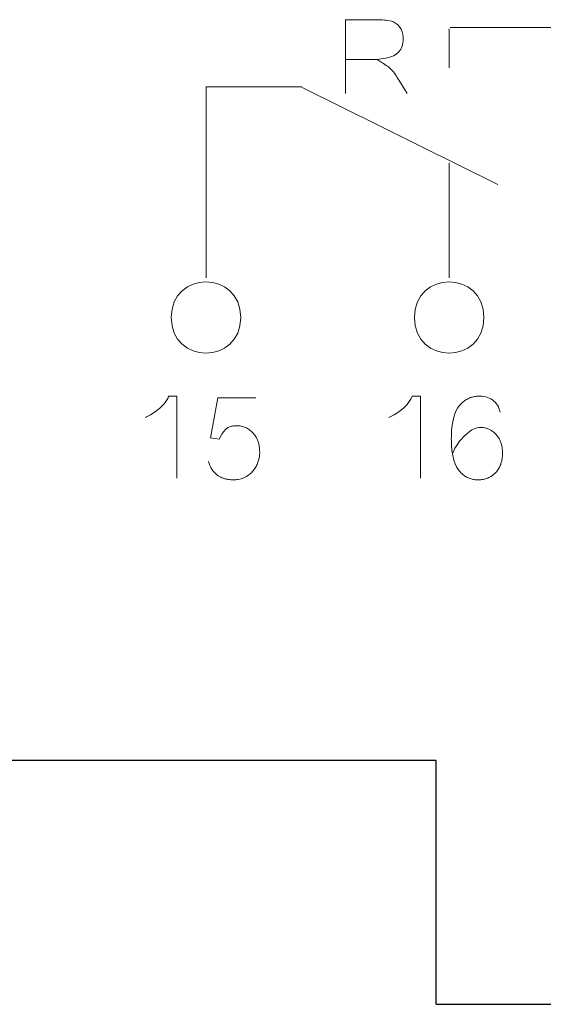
# Model space of a CAD drawing. Header units: millimetres. Extents: x 5 to 192, y 6 to 95.
# Tile 27 of 59: x 61 to 69, y 21 to 37. Entities that reach past the tile are written whole.
import ezdxf

# ---------------------------------------------------------------- set-up
doc = ezdxf.new("R2010")
doc.units = ezdxf.units.MM
doc.header["$MEASUREMENT"] = 0
doc.layers.add('Vrstva 1', color=7, linetype='Continuous')

msp = doc.modelspace()

# ---------------------------------------------------------------- linework, layer by layer
at = {"layer": 'Vrstva 1', "color": 250, "lineweight": 5}
for points, knots in [([(65.859, 35.8), (65.859, 35.8), (65.859, 36.995), (65.859, 36.995), (65.859, 36.995), (65.859, 36.995), (66.371, 36.994), (66.371, 36.994), (66.371, 36.994), (66.448, 36.993), (66.528, 36.99), (66.603, 36.97), (66.603, 36.97), (66.63, 36.961), (66.653, 36.95), (66.677, 36.935), (66.677, 36.935), (66.677, 36.935), (66.707, 36.909), (66.707, 36.909), (66.707, 36.909), (66.707, 36.909), (66.734, 36.877), (66.734, 36.877), (66.734, 36.877), (66.734, 36.877), (66.757, 36.84), (66.757, 36.84), (66.757, 36.84), (66.757, 36.84), (66.775, 36.799), (66.775, 36.799), (66.775, 36.799), (66.775, 36.799), (66.787, 36.755), (66.787, 36.755), (66.787, 36.755), (66.787, 36.755), (66.793, 36.707), (66.793, 36.707), (66.793, 36.707), (66.793, 36.707), (66.793, 36.651), (66.793, 36.651), (66.793, 36.651), (66.793, 36.651), (66.789, 36.621), (66.789, 36.621), (66.789, 36.621), (66.789, 36.621), (66.783, 36.592), (66.783, 36.592), (66.783, 36.592), (66.783, 36.592), (66.776, 36.566), (66.776, 36.566), (66.776, 36.566), (66.776, 36.566), (66.766, 36.541), (66.766, 36.541), (66.766, 36.541), (66.766, 36.541), (66.754, 36.518), (66.754, 36.518), (66.754, 36.518), (66.754, 36.518), (66.739, 36.496), (66.739, 36.496), (66.739, 36.496), (66.739, 36.496), (66.723, 36.475), (66.723, 36.475), (66.723, 36.475), (66.723, 36.475), (66.705, 36.457), (66.705, 36.457), (66.705, 36.457), (66.705, 36.457), (66.684, 36.44), (66.684, 36.44), (66.684, 36.44), (66.684, 36.44), (66.66, 36.424), (66.66, 36.424), (66.66, 36.424), (66.66, 36.424), (66.635, 36.41), (66.635, 36.41), (66.635, 36.41), (66.635, 36.41), (66.606, 36.398), (66.606, 36.398), (66.606, 36.398), (66.606, 36.398), (66.574, 36.387), (66.574, 36.387), (66.574, 36.387), (66.574, 36.387), (66.54, 36.379), (66.54, 36.379), (66.54, 36.379), (66.54, 36.379), (66.369, 36.348), (66.369, 36.348), (66.369, 36.348), (66.426, 36.313), (66.484, 36.28), (66.539, 36.241), (66.539, 36.241), (66.559, 36.225), (66.579, 36.209), (66.598, 36.19), (66.598, 36.19), (66.648, 36.137), (66.688, 36.073), (66.727, 36.01), (66.727, 36.01), (66.727, 36.01), (66.856, 35.8), (66.856, 35.8)], [0, 0, 0, 0, 0.033333, 0.033333, 0.033333, 0.033333, 0.066667, 0.066667, 0.066667, 0.066667, 0.1, 0.1, 0.1, 0.1, 0.133333, 0.133333, 0.133333, 0.133333, 0.166667, 0.166667, 0.166667, 0.166667, 0.2, 0.2, 0.2, 0.2, 0.233333, 0.233333, 0.233333, 0.233333, 0.266667, 0.266667, 0.266667, 0.266667, 0.3, 0.3, 0.3, 0.3, 0.333333, 0.333333, 0.333333, 0.333333, 0.366667, 0.366667, 0.366667, 0.366667, 0.4, 0.4, 0.4, 0.4, 0.433333, 0.433333, 0.433333, 0.433333, 0.466667, 0.466667, 0.466667, 0.466667, 0.5, 0.5, 0.5, 0.5, 0.533333, 0.533333, 0.533333, 0.533333, 0.566667, 0.566667, 0.566667, 0.566667, 0.6, 0.6, 0.6, 0.6, 0.633333, 0.633333, 0.633333, 0.633333, 0.666667, 0.666667, 0.666667, 0.666667, 0.7, 0.7, 0.7, 0.7, 0.733333, 0.733333, 0.733333, 0.733333, 0.766667, 0.766667, 0.766667, 0.766667, 0.8, 0.8, 0.8, 0.8, 0.833333, 0.833333, 0.833333, 0.833333, 0.866667, 0.866667, 0.866667, 0.866667, 0.9, 0.9, 0.9, 0.9, 0.933333, 0.933333, 0.933333, 0.933333, 0.966667, 0.966667, 0.966667, 0.966667, 1, 1, 1, 1]), ([(64.164, 32.173), (64.163, 31.404), (63.04, 31.404), (63.039, 32.173), (63.039, 32.173), (63.04, 32.942), (64.163, 32.942), (64.164, 32.173), (64.164, 32.173), (64.164, 32.173), (64.164, 32.173), (64.164, 32.173)], [0, 0, 0, 0, 0.333333, 0.333333, 0.333333, 0.333333, 0.666667, 0.666667, 0.666667, 0.666667, 1, 1, 1, 1]), ([(68.099, 32.173), (68.098, 31.403), (66.974, 31.403), (66.973, 32.173), (66.973, 32.173), (66.974, 32.942), (68.098, 32.942), (68.099, 32.173), (68.099, 32.173), (68.099, 32.173), (68.099, 32.173), (68.099, 32.173)], [0, 0, 0, 0, 0.333333, 0.333333, 0.333333, 0.333333, 0.666667, 0.666667, 0.666667, 0.666667, 1, 1, 1, 1]), ([(62.62, 30.552), (62.649, 30.565), (62.676, 30.579), (62.704, 30.594), (62.704, 30.594), (62.704, 30.594), (62.765, 30.633), (62.765, 30.633), (62.765, 30.633), (62.765, 30.633), (62.828, 30.681), (62.828, 30.681), (62.828, 30.681), (62.828, 30.681), (62.86, 30.707), (62.86, 30.707), (62.86, 30.707), (62.86, 30.707), (62.889, 30.736), (62.889, 30.736), (62.889, 30.736), (62.889, 30.736), (62.916, 30.765), (62.916, 30.765), (62.916, 30.765), (62.916, 30.765), (62.94, 30.796), (62.94, 30.796), (62.94, 30.796), (62.94, 30.796), (62.962, 30.828), (62.962, 30.828), (62.962, 30.828), (62.975, 30.851), (62.989, 30.874), (62.999, 30.898), (62.999, 30.898), (62.999, 30.898), (63.131, 30.898), (63.131, 30.898), (63.131, 30.898), (63.131, 30.898), (63.131, 29.568), (63.131, 29.568)], [0, 0, 0, 0, 0.090909, 0.090909, 0.090909, 0.090909, 0.181818, 0.181818, 0.181818, 0.181818, 0.272727, 0.272727, 0.272727, 0.272727, 0.363636, 0.363636, 0.363636, 0.363636, 0.454545, 0.454545, 0.454545, 0.454545, 0.545455, 0.545455, 0.545455, 0.545455, 0.636364, 0.636364, 0.636364, 0.636364, 0.727273, 0.727273, 0.727273, 0.727273, 0.818182, 0.818182, 0.818182, 0.818182, 0.909091, 0.909091, 0.909091, 0.909091, 1, 1, 1, 1]), ([(63.644, 29.838), (63.654, 29.794), (63.671, 29.754), (63.694, 29.716), (63.694, 29.716), (63.694, 29.716), (63.714, 29.688), (63.714, 29.688), (63.714, 29.688), (63.733, 29.665), (63.753, 29.645), (63.776, 29.626), (63.776, 29.626), (63.79, 29.615), (63.804, 29.606), (63.819, 29.597), (63.819, 29.597), (63.847, 29.582), (63.873, 29.571), (63.902, 29.562), (63.902, 29.562), (63.921, 29.557), (63.94, 29.553), (63.959, 29.55), (63.959, 29.55), (63.988, 29.546), (64.015, 29.544), (64.044, 29.543), (64.044, 29.543), (64.071, 29.544), (64.096, 29.546), (64.123, 29.55), (64.123, 29.55), (64.123, 29.55), (64.171, 29.56), (64.171, 29.56), (64.171, 29.56), (64.171, 29.56), (64.216, 29.576), (64.216, 29.576), (64.216, 29.576), (64.216, 29.576), (64.257, 29.596), (64.257, 29.596), (64.257, 29.596), (64.257, 29.596), (64.296, 29.622), (64.296, 29.622), (64.296, 29.622), (64.315, 29.638), (64.332, 29.654), (64.349, 29.672), (64.349, 29.672), (64.364, 29.69), (64.378, 29.708), (64.392, 29.727), (64.392, 29.727), (64.392, 29.727), (64.411, 29.759), (64.411, 29.759), (64.411, 29.759), (64.423, 29.781), (64.433, 29.803), (64.442, 29.827), (64.442, 29.827), (64.45, 29.851), (64.457, 29.874), (64.462, 29.899), (64.462, 29.899), (64.466, 29.924), (64.469, 29.949), (64.47, 29.975), (64.47, 29.975), (64.471, 30.006), (64.469, 30.035), (64.466, 30.065), (64.466, 30.065), (64.463, 30.087), (64.46, 30.108), (64.455, 30.13), (64.455, 30.13), (64.449, 30.15), (64.443, 30.168), (64.435, 30.188), (64.435, 30.188), (64.427, 30.206), (64.419, 30.223), (64.409, 30.241), (64.409, 30.241), (64.398, 30.257), (64.387, 30.273), (64.374, 30.289), (64.374, 30.289), (64.361, 30.304), (64.347, 30.318), (64.333, 30.331), (64.333, 30.331), (64.313, 30.348), (64.294, 30.362), (64.272, 30.375), (64.272, 30.375), (64.251, 30.386), (64.23, 30.396), (64.207, 30.404), (64.207, 30.404), (64.183, 30.41), (64.16, 30.415), (64.135, 30.418), (64.135, 30.418), (64.115, 30.42), (64.096, 30.42), (64.076, 30.419), (64.076, 30.419), (64.055, 30.417), (64.036, 30.414), (64.016, 30.41), (64.016, 30.41), (63.995, 30.404), (63.976, 30.397), (63.956, 30.389), (63.956, 30.389), (63.956, 30.389), (63.922, 30.363), (63.922, 30.363), (63.922, 30.363), (63.922, 30.363), (63.885, 30.323), (63.885, 30.323), (63.885, 30.323), (63.885, 30.323), (63.856, 30.282), (63.856, 30.282), (63.856, 30.282), (63.856, 30.282), (63.815, 30.204), (63.815, 30.204), (63.815, 30.204), (63.815, 30.204), (63.675, 30.224), (63.675, 30.224), (63.675, 30.224), (63.675, 30.224), (63.795, 30.873), (63.795, 30.873), (63.795, 30.873), (63.795, 30.873), (64.409, 30.873), (64.409, 30.873)], [0, 0, 0, 0, 0.027027, 0.027027, 0.027027, 0.027027, 0.054054, 0.054054, 0.054054, 0.054054, 0.081081, 0.081081, 0.081081, 0.081081, 0.108108, 0.108108, 0.108108, 0.108108, 0.135135, 0.135135, 0.135135, 0.135135, 0.162162, 0.162162, 0.162162, 0.162162, 0.189189, 0.189189, 0.189189, 0.189189, 0.216216, 0.216216, 0.216216, 0.216216, 0.243243, 0.243243, 0.243243, 0.243243, 0.27027, 0.27027, 0.27027, 0.27027, 0.297297, 0.297297, 0.297297, 0.297297, 0.324324, 0.324324, 0.324324, 0.324324, 0.351351, 0.351351, 0.351351, 0.351351, 0.378378, 0.378378, 0.378378, 0.378378, 0.405405, 0.405405, 0.405405, 0.405405, 0.432432, 0.432432, 0.432432, 0.432432, 0.459459, 0.459459, 0.459459, 0.459459, 0.486486, 0.486486, 0.486486, 0.486486, 0.513514, 0.513514, 0.513514, 0.513514, 0.540541, 0.540541, 0.540541, 0.540541, 0.567568, 0.567568, 0.567568, 0.567568, 0.594595, 0.594595, 0.594595, 0.594595, 0.621622, 0.621622, 0.621622, 0.621622, 0.648649, 0.648649, 0.648649, 0.648649, 0.675676, 0.675676, 0.675676, 0.675676, 0.702703, 0.702703, 0.702703, 0.702703, 0.72973, 0.72973, 0.72973, 0.72973, 0.756757, 0.756757, 0.756757, 0.756757, 0.783784, 0.783784, 0.783784, 0.783784, 0.810811, 0.810811, 0.810811, 0.810811, 0.837838, 0.837838, 0.837838, 0.837838, 0.864865, 0.864865, 0.864865, 0.864865, 0.891892, 0.891892, 0.891892, 0.891892, 0.918919, 0.918919, 0.918919, 0.918919, 0.945946, 0.945946, 0.945946, 0.945946, 0.972973, 0.972973, 0.972973, 0.972973, 1, 1, 1, 1]), ([(66.56, 30.552), (66.589, 30.565), (66.616, 30.579), (66.644, 30.594), (66.644, 30.594), (66.644, 30.594), (66.705, 30.633), (66.705, 30.633), (66.705, 30.633), (66.705, 30.633), (66.768, 30.681), (66.768, 30.681), (66.768, 30.681), (66.768, 30.681), (66.8, 30.707), (66.8, 30.707), (66.8, 30.707), (66.8, 30.707), (66.829, 30.736), (66.829, 30.736), (66.829, 30.736), (66.829, 30.736), (66.856, 30.765), (66.856, 30.765), (66.856, 30.765), (66.856, 30.765), (66.88, 30.796), (66.88, 30.796), (66.88, 30.796), (66.88, 30.796), (66.902, 30.828), (66.902, 30.828), (66.902, 30.828), (66.915, 30.851), (66.929, 30.874), (66.939, 30.898), (66.939, 30.898), (66.939, 30.898), (67.071, 30.898), (67.071, 30.898), (67.071, 30.898), (67.071, 30.898), (67.071, 29.568), (67.071, 29.568)], [0, 0, 0, 0, 0.090909, 0.090909, 0.090909, 0.090909, 0.181818, 0.181818, 0.181818, 0.181818, 0.272727, 0.272727, 0.272727, 0.272727, 0.363636, 0.363636, 0.363636, 0.363636, 0.454545, 0.454545, 0.454545, 0.454545, 0.545455, 0.545455, 0.545455, 0.545455, 0.636364, 0.636364, 0.636364, 0.636364, 0.727273, 0.727273, 0.727273, 0.727273, 0.818182, 0.818182, 0.818182, 0.818182, 0.909091, 0.909091, 0.909091, 0.909091, 1, 1, 1, 1]), ([(67.59, 29.962), (67.59, 29.962), (67.628, 30.054), (67.628, 30.054), (67.628, 30.054), (67.628, 30.054), (67.653, 30.096), (67.653, 30.096), (67.653, 30.096), (67.653, 30.096), (67.676, 30.129), (67.676, 30.129), (67.676, 30.129), (67.676, 30.129), (67.703, 30.167), (67.703, 30.167), (67.703, 30.167), (67.703, 30.167), (67.736, 30.204), (67.736, 30.204), (67.736, 30.204), (67.736, 30.204), (67.772, 30.243), (67.772, 30.243), (67.772, 30.243), (67.772, 30.243), (67.817, 30.285), (67.817, 30.285), (67.817, 30.285), (67.817, 30.285), (67.853, 30.315), (67.853, 30.315), (67.853, 30.315), (67.853, 30.315), (67.881, 30.335), (67.881, 30.335), (67.881, 30.335), (67.881, 30.335), (67.905, 30.352), (67.905, 30.352), (67.905, 30.352), (67.905, 30.352), (67.93, 30.366), (67.93, 30.366), (67.93, 30.366), (67.93, 30.366), (67.957, 30.377), (67.957, 30.377), (67.957, 30.377), (67.957, 30.377), (67.984, 30.385), (67.984, 30.385), (67.984, 30.385), (67.984, 30.385), (68.014, 30.39), (68.014, 30.39), (68.014, 30.39), (68.014, 30.39), (68.063, 30.391), (68.063, 30.391), (68.063, 30.391), (68.081, 30.39), (68.098, 30.388), (68.115, 30.385), (68.115, 30.385), (68.132, 30.381), (68.148, 30.376), (68.164, 30.37), (68.164, 30.37), (68.18, 30.363), (68.194, 30.356), (68.21, 30.348), (68.21, 30.348), (68.236, 30.331), (68.258, 30.313), (68.281, 30.292), (68.281, 30.292), (68.294, 30.277), (68.307, 30.263), (68.319, 30.247), (68.319, 30.247), (68.33, 30.232), (68.34, 30.216), (68.35, 30.199), (68.35, 30.199), (68.359, 30.182), (68.366, 30.164), (68.373, 30.146), (68.373, 30.146), (68.38, 30.126), (68.385, 30.107), (68.389, 30.087), (68.389, 30.087), (68.395, 30.058), (68.398, 30.029), (68.4, 29.999), (68.4, 29.999), (68.4, 29.967), (68.399, 29.935), (68.396, 29.903), (68.396, 29.903), (68.393, 29.88), (68.389, 29.859), (68.384, 29.837), (68.384, 29.837), (68.378, 29.816), (68.372, 29.797), (68.364, 29.777), (68.364, 29.777), (68.356, 29.758), (68.347, 29.741), (68.337, 29.723), (68.337, 29.723), (68.326, 29.706), (68.315, 29.691), (68.302, 29.675), (68.302, 29.675), (68.289, 29.66), (68.275, 29.646), (68.26, 29.633), (68.26, 29.633), (68.245, 29.62), (68.23, 29.609), (68.214, 29.599), (68.214, 29.599), (68.197, 29.589), (68.181, 29.581), (68.163, 29.573), (68.163, 29.573), (68.145, 29.566), (68.127, 29.56), (68.107, 29.555), (68.107, 29.555), (68.08, 29.549), (68.053, 29.546), (68.025, 29.544), (68.025, 29.544), (68.002, 29.543), (67.98, 29.544), (67.956, 29.546), (67.956, 29.546), (67.934, 29.549), (67.913, 29.553), (67.892, 29.558), (67.892, 29.558), (67.871, 29.564), (67.852, 29.572), (67.832, 29.58), (67.832, 29.58), (67.813, 29.59), (67.795, 29.601), (67.777, 29.613), (67.777, 29.613), (67.759, 29.627), (67.743, 29.641), (67.727, 29.657), (67.727, 29.657), (67.71, 29.675), (67.695, 29.692), (67.681, 29.712), (67.681, 29.712), (67.681, 29.712), (67.654, 29.755), (67.654, 29.755), (67.654, 29.755), (67.654, 29.755), (67.631, 29.805), (67.631, 29.805), (67.631, 29.805), (67.631, 29.805), (67.612, 29.863), (67.612, 29.863), (67.612, 29.863), (67.603, 29.896), (67.595, 29.929), (67.589, 29.962), (67.589, 29.962), (67.583, 30.001), (67.579, 30.04), (67.575, 30.078), (67.575, 30.078), (67.573, 30.123), (67.571, 30.166), (67.571, 30.21), (67.571, 30.21), (67.571, 30.256), (67.573, 30.301), (67.575, 30.346), (67.575, 30.346), (67.575, 30.346), (67.584, 30.427), (67.584, 30.427), (67.584, 30.427), (67.59, 30.464), (67.596, 30.499), (67.604, 30.535), (67.604, 30.535), (67.604, 30.535), (67.623, 30.598), (67.623, 30.598), (67.623, 30.598), (67.623, 30.598), (67.645, 30.653), (67.645, 30.653), (67.645, 30.653), (67.645, 30.653), (67.671, 30.702), (67.671, 30.702), (67.671, 30.702), (67.671, 30.702), (67.7, 30.743), (67.7, 30.743), (67.7, 30.743), (67.717, 30.762), (67.733, 30.779), (67.751, 30.796), (67.751, 30.796), (67.769, 30.811), (67.786, 30.825), (67.806, 30.838), (67.806, 30.838), (67.826, 30.849), (67.845, 30.859), (67.866, 30.868), (67.866, 30.868), (67.888, 30.877), (67.909, 30.883), (67.932, 30.888), (67.932, 30.888), (67.956, 30.893), (67.98, 30.896), (68.004, 30.898), (68.004, 30.898), (68.004, 30.898), (68.065, 30.897), (68.065, 30.897), (68.065, 30.897), (68.065, 30.897), (68.098, 30.893), (68.098, 30.893), (68.098, 30.893), (68.098, 30.893), (68.129, 30.887), (68.129, 30.887), (68.129, 30.887), (68.129, 30.887), (68.158, 30.878), (68.158, 30.878), (68.158, 30.878), (68.158, 30.878), (68.186, 30.867), (68.186, 30.867), (68.186, 30.867), (68.186, 30.867), (68.212, 30.853), (68.212, 30.853), (68.212, 30.853), (68.212, 30.853), (68.236, 30.838), (68.236, 30.838), (68.236, 30.838), (68.236, 30.838), (68.259, 30.819), (68.259, 30.819), (68.259, 30.819), (68.259, 30.819), (68.281, 30.799), (68.281, 30.799), (68.281, 30.799), (68.281, 30.799), (68.3, 30.776), (68.3, 30.776), (68.3, 30.776), (68.3, 30.776), (68.317, 30.751), (68.317, 30.751), (68.317, 30.751), (68.317, 30.751), (68.333, 30.723), (68.333, 30.723), (68.333, 30.723), (68.333, 30.723), (68.346, 30.693), (68.346, 30.693), (68.346, 30.693), (68.346, 30.693), (68.364, 30.639), (68.364, 30.639)], [0, 0, 0, 0, 0.013889, 0.013889, 0.013889, 0.013889, 0.027778, 0.027778, 0.027778, 0.027778, 0.041667, 0.041667, 0.041667, 0.041667, 0.055556, 0.055556, 0.055556, 0.055556, 0.069444, 0.069444, 0.069444, 0.069444, 0.083333, 0.083333, 0.083333, 0.083333, 0.097222, 0.097222, 0.097222, 0.097222, 0.111111, 0.111111, 0.111111, 0.111111, 0.125, 0.125, 0.125, 0.125, 0.138889, 0.138889, 0.138889, 0.138889, 0.152778, 0.152778, 0.152778, 0.152778, 0.166667, 0.166667, 0.166667, 0.166667, 0.180556, 0.180556, 0.180556, 0.180556, 0.194444, 0.194444, 0.194444, 0.194444, 0.208333, 0.208333, 0.208333, 0.208333, 0.222222, 0.222222, 0.222222, 0.222222, 0.236111, 0.236111, 0.236111, 0.236111, 0.25, 0.25, 0.25, 0.25, 0.263889, 0.263889, 0.263889, 0.263889, 0.277778, 0.277778, 0.277778, 0.277778, 0.291667, 0.291667, 0.291667, 0.291667, 0.305556, 0.305556, 0.305556, 0.305556, 0.319444, 0.319444, 0.319444, 0.319444, 0.333333, 0.333333, 0.333333, 0.333333, 0.347222, 0.347222, 0.347222, 0.347222, 0.361111, 0.361111, 0.361111, 0.361111, 0.375, 0.375, 0.375, 0.375, 0.388889, 0.388889, 0.388889, 0.388889, 0.402778, 0.402778, 0.402778, 0.402778, 0.416667, 0.416667, 0.416667, 0.416667, 0.430556, 0.430556, 0.430556, 0.430556, 0.444444, 0.444444, 0.444444, 0.444444, 0.458333, 0.458333, 0.458333, 0.458333, 0.472222, 0.472222, 0.472222, 0.472222, 0.486111, 0.486111, 0.486111, 0.486111, 0.5, 0.5, 0.5, 0.5, 0.513889, 0.513889, 0.513889, 0.513889, 0.527778, 0.527778, 0.527778, 0.527778, 0.541667, 0.541667, 0.541667, 0.541667, 0.555556, 0.555556, 0.555556, 0.555556, 0.569444, 0.569444, 0.569444, 0.569444, 0.583333, 0.583333, 0.583333, 0.583333, 0.597222, 0.597222, 0.597222, 0.597222, 0.611111, 0.611111, 0.611111, 0.611111, 0.625, 0.625, 0.625, 0.625, 0.638889, 0.638889, 0.638889, 0.638889, 0.652778, 0.652778, 0.652778, 0.652778, 0.666667, 0.666667, 0.666667, 0.666667, 0.680556, 0.680556, 0.680556, 0.680556, 0.694444, 0.694444, 0.694444, 0.694444, 0.708333, 0.708333, 0.708333, 0.708333, 0.722222, 0.722222, 0.722222, 0.722222, 0.736111, 0.736111, 0.736111, 0.736111, 0.75, 0.75, 0.75, 0.75, 0.763889, 0.763889, 0.763889, 0.763889, 0.777778, 0.777778, 0.777778, 0.777778, 0.791667, 0.791667, 0.791667, 0.791667, 0.805556, 0.805556, 0.805556, 0.805556, 0.819444, 0.819444, 0.819444, 0.819444, 0.833333, 0.833333, 0.833333, 0.833333, 0.847222, 0.847222, 0.847222, 0.847222, 0.861111, 0.861111, 0.861111, 0.861111, 0.875, 0.875, 0.875, 0.875, 0.888889, 0.888889, 0.888889, 0.888889, 0.902778, 0.902778, 0.902778, 0.902778, 0.916667, 0.916667, 0.916667, 0.916667, 0.930556, 0.930556, 0.930556, 0.930556, 0.944444, 0.944444, 0.944444, 0.944444, 0.958333, 0.958333, 0.958333, 0.958333, 0.972222, 0.972222, 0.972222, 0.972222, 0.986111, 0.986111, 0.986111, 0.986111, 1, 1, 1, 1])]:
    msp.add_open_spline(points, degree=3, knots=knots, dxfattribs=at)
for points in [[(67.536, 36.215), (67.536, 36.215), (67.536, 36.849), (67.536, 36.849)], [(71.471, 36.867), (71.471, 36.867), (67.55, 36.867), (67.55, 36.867)], [(66.38, 36.35), (66.38, 36.35), (65.862, 36.35), (65.862, 36.35)], [(65.152, 35.905), (65.152, 35.905), (63.601, 35.905), (63.601, 35.905)], [(63.602, 32.813), (63.602, 32.813), (63.602, 35.9), (63.602, 35.9)], [(68.321, 34.326), (68.321, 34.326), (65.16, 35.896), (65.16, 35.896)], [(67.536, 32.813), (67.536, 32.813), (67.536, 34.678), (67.536, 34.678)]]:
    msp.add_open_spline(points, degree=3, dxfattribs=at)
at = {"layer": 'Vrstva 1', "lineweight": 25}
for points in [[(67.326, 24.999), (67.326, 24.999), (32.155, 24.999), (32.155, 24.999)], [(67.326, 21.05), (67.326, 21.05), (67.326, 24.999), (67.326, 24.999)], [(67.326, 21.05), (67.326, 21.05), (89.339, 21.05), (89.339, 21.05)]]:
    msp.add_open_spline(points, degree=3, dxfattribs=at)

doc.saveas('drawing.dxf')
